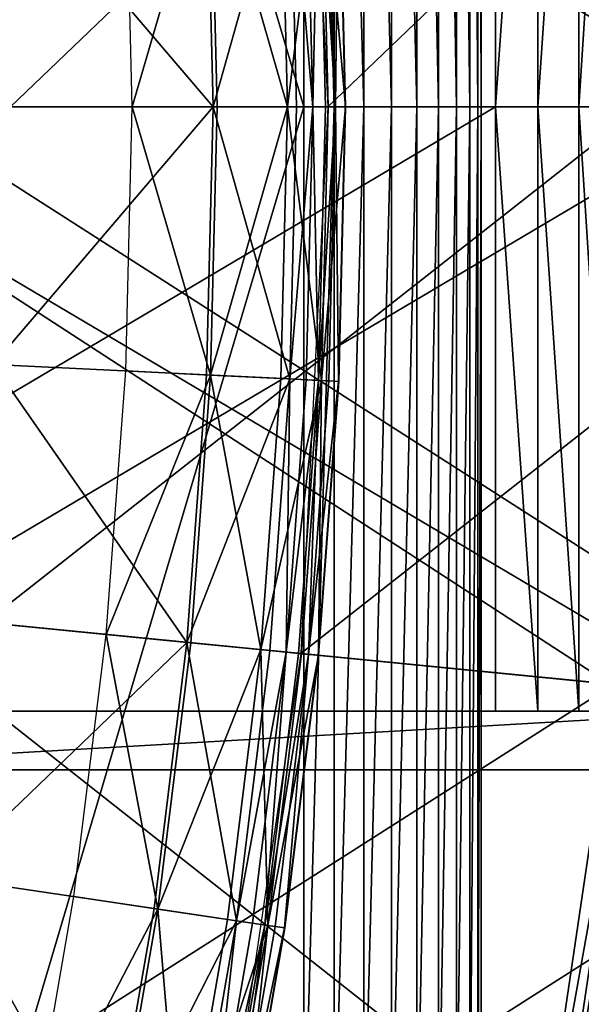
# Model space of a CAD drawing. Extents: x -3.87 to 3.87, y -3.87 to 3.87.
# Tile 105 of 115: x 3.16 to 3.49, y -0.54 to 0.05. Entities that reach past the tile are written whole.
import ezdxf

# ---------------------------------------------------------------- set-up
doc = ezdxf.new("R2010")
doc.units = 0
doc.layers.get('0').update_dxf_attribs({"linetype": 'CONTINUOUS'})

msp = doc.modelspace()

# ---------------------------------------------------------------- linework, layer by layer
for p in [(3.224031, 0.000004, 9.022295), (3.272552, 0.000004, 9.229347), (3.274958, 0.000004, 9.027666), (3.317056, 0.000004, 9.033573), (3.322507, 0.000004, 9.217014), (3.332265, 0.000004, 9.212923), (3.339752, 0.000004, 9.204885), (3.341281, 0.000003, 4.219625), (3.3415, 0.000004, 9.040556), (3.345892, 0.000004, 9.179029), (3.35161, 0.000004, 9.121477), (3.351836, 0.000004, 9.064547), (3.284946, -0.00001, 5.795587), (3.284946, -0.00001, 5.793452), (3.284946, -0.00001, 5.791705), (3.284946, -0.00001, 5.789958), (3.284946, -0.00001, 5.797915), (3.284946, -0.00002, 5.800244), (3.326875, -0.000009, 4.652831), (3.34508, -0.000009, 4.654688), (3.362775, -0.000009, 4.660906), (3.379424, -0.000009, 4.671297), (3.39452, -0.000009, 4.685544), (3.407605, -0.000009, 4.703214), (3.418281, -0.000009, 4.723771), (3.426225, -0.000009, 4.746588), (3.431194, -0.000009, 4.770976), (3.433038, -0.00001, 5.789958), (3.433038, -0.00001, 4.79619), (3.433038, -0.00001, 4.79619), (3.433038, -0.00001, 5.793452), (3.433038, -0.00001, 5.791705), (3.433038, -0.00001, 5.789958), (3.433038, -0.00001, 5.795587), (3.433038, -0.00001, 5.797915), (3.433038, -0.00002, 5.800244), (3.441689, -0.000009, 5.706805), (3.467012, -0.000009, 5.704944), (3.491627, -0.000009, 5.698714), (3.220134, -0.158236, 9.022295), (3.268597, -0.160617, 9.229347), (3.271, -0.160735, 9.027666), (3.313048, -0.162801, 9.033573), (3.318492, -0.163068, 9.217014), (3.328238, -0.163547, 9.212923), (3.335716, -0.163914, 9.204885), (3.337462, -0.164, 9.040556), (3.341848, -0.164215, 9.179029), (3.347559, -0.164496, 9.121477), (3.347785, -0.164507, 9.064547), (3.208483, -0.316096, 9.022295), (3.256771, -0.320852, 9.229347), (3.259165, -0.321087, 9.027666), (3.301061, -0.325214, 9.033573), (3.306485, -0.325748, 9.217014), (3.316196, -0.326705, 9.212923), (3.323646, -0.327438, 9.204885), (3.325153, -0.327496, 4.219625), (3.325387, -0.32761, 9.040556), (3.329756, -0.32804, 9.179029), (3.335447, -0.3286, 9.121477), (3.335672, -0.328623, 9.064547), (3.441689, -0.362065, 5.706805), (3.441689, -0.362065, 5.706805), (3.467012, -0.362065, 5.704944), (3.467012, -0.362065, 5.704944), (3.491627, -0.362065, 5.698714), (3.491627, -0.362065, 5.698714), (3.189114, -0.473195, 9.022295), (3.23711, -0.480315, 9.229347), (3.239489, -0.480668, 9.027666), (3.281133, -0.486845, 9.033573), (3.286524, -0.487645, 9.217014), (3.296176, -0.489077, 9.212923), (3.303582, -0.490175, 9.204885), (3.305312, -0.490432, 9.040556), (3.309655, -0.491076, 9.179029), (3.315312, -0.491915, 9.121477), (3.315535, -0.491948, 9.064547)]:
    msp.add_point(p)
for points in [[(3.433038, -0.00001, 5.797915), (3.433038, -0.00002, 5.800244), (3.433038, 0.659548, 5.800244)], [(3.433038, -0.00001, 5.797915), (3.433038, 0.659548, 5.800244), (3.433038, 0.652263, 5.797915)], [(3.433038, -0.00001, 5.795587), (3.433038, -0.00001, 5.797915), (3.433038, 0.652263, 5.797915)], [(3.433038, -0.00001, 5.795587), (3.433038, 0.652263, 5.797915), (3.433038, 0.647151, 5.795587)], [(3.433038, -0.00001, 5.793452), (3.433038, -0.00001, 5.795587), (3.433038, 0.647151, 5.795587)], [(3.433038, -0.00001, 5.793452), (3.433038, 0.647151, 5.795587), (3.433038, 0.643706, 5.793452)], [(3.433038, -0.00001, 5.791705), (3.433038, -0.00001, 5.793452), (3.433038, 0.643706, 5.793452)], [(3.433038, -0.00001, 5.791705), (3.433038, 0.643706, 5.793452), (3.433038, 0.641511, 5.791705)], [(3.136856, 0.640634, 4.652831), (3.136856, -0.000009, 4.652831), (3.326875, -0.000009, 4.652831)], [(3.136856, 0.640634, 4.652831), (3.326875, -0.000009, 4.652831), (3.326876, 0.640634, 4.652831)], [(3.326876, 0.640634, 4.652831), (3.326875, -0.000009, 4.652831), (3.34508, -0.000009, 4.654688)], [(3.326876, 0.640634, 4.652831), (3.34508, -0.000009, 4.654688), (3.34508, 0.640634, 4.654688)], [(3.34508, 0.640634, 4.654688), (3.34508, -0.000009, 4.654688), (3.362775, -0.000009, 4.660906)], [(3.34508, 0.640634, 4.654688), (3.362775, -0.000009, 4.660906), (3.362775, 0.640634, 4.660907)], [(3.362775, 0.640634, 4.660907), (3.362775, -0.000009, 4.660906), (3.379424, -0.000009, 4.671297)], [(3.362775, 0.640634, 4.660907), (3.379424, -0.000009, 4.671297), (3.379423, 0.640634, 4.671297)], [(3.379423, 0.640634, 4.671297), (3.379424, -0.000009, 4.671297), (3.39452, -0.000009, 4.685544)], [(3.379423, 0.640634, 4.671297), (3.39452, -0.000009, 4.685544), (3.39452, 0.640634, 4.685544)], [(3.39452, 0.640634, 4.685544), (3.39452, -0.000009, 4.685544), (3.407605, -0.000009, 4.703214)], [(3.39452, 0.640634, 4.685544), (3.407605, -0.000009, 4.703214), (3.407605, 0.640634, 4.703214)], [(3.407605, 0.640634, 4.703214), (3.407605, -0.000009, 4.703214), (3.418281, -0.000009, 4.723771)], [(3.407605, 0.640634, 4.703214), (3.418281, -0.000009, 4.723771), (3.418281, 0.640634, 4.723771)], [(3.418281, 0.640634, 4.723771), (3.418281, -0.000009, 4.723771), (3.426225, -0.000009, 4.746588)], [(3.418281, 0.640634, 4.723771), (3.426225, -0.000009, 4.746588), (3.426225, 0.640634, 4.746588)], [(3.426225, 0.640634, 4.746588), (3.426225, -0.000009, 4.746588), (3.431194, -0.000009, 4.770976)], [(3.426225, 0.640634, 4.746588), (3.431194, -0.000009, 4.770976), (3.431194, 0.640634, 4.770976)], [(3.431194, 0.640634, 4.770976), (3.431194, -0.000009, 4.770976), (3.433038, -0.00001, 4.79619)], [(3.431194, 0.640634, 4.770976), (3.433038, -0.00001, 4.79619), (3.433037, 0.640634, 4.79619)], [(3.433037, 0.640634, 4.79619), (3.433038, -0.00001, 4.79619), (3.433038, -0.00001, 5.789958)], [(3.433037, 0.640634, 4.79619), (3.433038, -0.00001, 5.789958), (3.433038, 0.640633, 5.789958)], [(3.433038, -0.00001, 5.789958), (3.433038, -0.00001, 5.791705), (3.433038, 0.641511, 5.791705)], [(3.433038, -0.00001, 5.789958), (3.433038, 0.641511, 5.791705), (3.433038, 0.640634, 5.789958)], [(2.977773, 0.397194, 4.996704), (2.977773, -0.000009, 4.996704), (3.589367, -0.000009, 4.996704)], [(2.977773, 0.397194, 4.996704), (3.589367, -0.000009, 4.996704), (3.589367, 0.397194, 4.996704)], [(3.341281, 0.000003, 4.219625), (3.724091, 0.366794, 4.219625), (3.325153, 0.327502, 4.219625)], [(3.341281, 0.000003, 4.219625), (3.742154, 0.000003, 4.219625), (3.724091, 0.366794, 4.219625)], [(2.830096, -0.000009, 5.706805), (2.830096, 0.362046, 5.706805), (3.441689, 0.362046, 5.706805)], [(2.830096, -0.000009, 5.706805), (3.441689, 0.362046, 5.706805), (3.441689, -0.000009, 5.706805)], [(2.977773, 0.362046, 5.56318), (2.977773, -0.000009, 5.56318), (3.589367, -0.000009, 5.56318)], [(2.977773, 0.362046, 5.56318), (3.589367, -0.000009, 5.56318), (3.589367, 0.362046, 5.56318)], [(2.977773, -0.000009, 5.56318), (2.977773, 0.362046, 5.56318), (3.589367, 0.362046, 5.56318)], [(2.977773, -0.000009, 5.56318), (3.589367, 0.362046, 5.56318), (3.589367, -0.000009, 5.56318)], [(3.467012, 0.362046, 5.704944), (3.467012, -0.000009, 5.704944), (3.441689, -0.000009, 5.706805)], [(3.467012, 0.362046, 5.704944), (3.441689, -0.000009, 5.706805), (3.441689, 0.362046, 5.706805)], [(3.491627, 0.362046, 5.698714), (3.491627, -0.000009, 5.698714), (3.467012, -0.000009, 5.704944)], [(3.491627, 0.362046, 5.698714), (3.467012, -0.000009, 5.704944), (3.467012, 0.362046, 5.704944)], [(3.514786, 0.362046, 5.688304), (3.514786, -0.000009, 5.688304), (3.491627, -0.000009, 5.698714)], [(3.514786, 0.362046, 5.688304), (3.491627, -0.000009, 5.698714), (3.491627, 0.362046, 5.698714)], [(3.657662, 0.000003, 4.599773), (3.640007, 0.358512, 4.599773), (3.065275, 0.301906, 4.599773)], [(3.151224, 0.000003, 8.880756), (3.512365, 0.346033, 8.880756), (3.136008, 0.308965, 8.880756)], [(3.151224, 0.000003, 8.880756), (3.529406, 0.000004, 8.880756), (3.512365, 0.346033, 8.880756)], [(3.657662, 0.000003, 4.599773), (3.065275, 0.301906, 4.599773), (3.080143, 0.000003, 4.599773)], [(3.140675, 0.15434, 9.262104), (3.272552, 0.000004, 9.229347), (3.268597, 0.160624, 9.229347)], [(3.271, 0.160742, 9.027666), (3.224031, 0.000004, 9.022295), (3.220134, 0.158243, 9.022295)], [(3.271, 0.160742, 9.027666), (3.274958, 0.000004, 9.027666), (3.224031, 0.000004, 9.022295)], [(3.318492, 0.163075, 9.217014), (3.268597, 0.160624, 9.229347), (3.272552, 0.000004, 9.229347)], [(3.271, 0.160742, 9.027666), (3.313048, 0.162808, 9.033573), (3.317056, 0.000004, 9.033573)], [(3.271, 0.160742, 9.027666), (3.317056, 0.000004, 9.033573), (3.274958, 0.000004, 9.027666)], [(3.318492, 0.163075, 9.217014), (3.272552, 0.000004, 9.229347), (3.322507, 0.000004, 9.217014)], [(3.337462, 0.164007, 9.040556), (3.317056, 0.000004, 9.033573), (3.313048, 0.162808, 9.033573)], [(3.337462, 0.164007, 9.040556), (3.3415, 0.000004, 9.040556), (3.317056, 0.000004, 9.033573)], [(3.318492, 0.163075, 9.217014), (3.332265, 0.000004, 9.212923), (3.328238, 0.163554, 9.212923)], [(3.318492, 0.163075, 9.217014), (3.322507, 0.000004, 9.217014), (3.332265, 0.000004, 9.212923)], [(3.335715, 0.163922, 9.204885), (3.328238, 0.163554, 9.212923), (3.332265, 0.000004, 9.212923)], [(3.335715, 0.163922, 9.204885), (3.332265, 0.000004, 9.212923), (3.339752, 0.000004, 9.204885)], [(3.335715, 0.163922, 9.204885), (3.345892, 0.000004, 9.179029), (3.341848, 0.164223, 9.179029)], [(3.335715, 0.163922, 9.204885), (3.339752, 0.000004, 9.204885), (3.345892, 0.000004, 9.179029)], [(3.337462, 0.164007, 9.040556), (3.347785, 0.164515, 9.064547), (3.351836, 0.000004, 9.064547)], [(3.337462, 0.164007, 9.040556), (3.351836, 0.000004, 9.064547), (3.3415, 0.000004, 9.040556)], [(3.347559, 0.164503, 9.121477), (3.341848, 0.164223, 9.179029), (3.345892, 0.000004, 9.179029)], [(3.347559, 0.164503, 9.121477), (3.345892, 0.000004, 9.179029), (3.35161, 0.000004, 9.121477)], [(3.347559, 0.164503, 9.121477), (3.351836, 0.000004, 9.064547), (3.347785, 0.164515, 9.064547)], [(3.347559, 0.164503, 9.121477), (3.35161, 0.000004, 9.121477), (3.351836, 0.000004, 9.064547)], [(3.140675, 0.15434, 9.262104), (3.144475, 0.000003, 9.262104), (3.272552, 0.000004, 9.229347)], [(3.640007, -0.358506, 4.599773), (3.080143, 0.000003, 4.599773), (3.065275, -0.3019, 4.599773)], [(3.640007, -0.358506, 4.599773), (3.657662, 0.000003, 4.599773), (3.080143, 0.000003, 4.599773)], [(3.136009, -0.308958, 8.880756), (3.512365, -0.346025, 8.880756), (3.529406, 0.000004, 8.880756)], [(3.136009, -0.308958, 8.880756), (3.529406, 0.000004, 8.880756), (3.151224, 0.000003, 8.880756)], [(3.140675, -0.154333, 9.262104), (3.268597, -0.160617, 9.229347), (3.272552, 0.000004, 9.229347)], [(3.140675, -0.154333, 9.262104), (3.272552, 0.000004, 9.229347), (3.144475, 0.000003, 9.262104)], [(3.271, -0.160735, 9.027666), (3.220134, -0.158236, 9.022295), (3.224031, 0.000004, 9.022295)], [(3.271, -0.160735, 9.027666), (3.224031, 0.000004, 9.022295), (3.274958, 0.000004, 9.027666)], [(3.318492, -0.163068, 9.217014), (3.272552, 0.000004, 9.229347), (3.268597, -0.160617, 9.229347)], [(3.271, -0.160735, 9.027666), (3.274958, 0.000004, 9.027666), (3.317056, 0.000004, 9.033573)], [(3.271, -0.160735, 9.027666), (3.317056, 0.000004, 9.033573), (3.313048, -0.162801, 9.033573)], [(3.318492, -0.163068, 9.217014), (3.322507, 0.000004, 9.217014), (3.272552, 0.000004, 9.229347)], [(3.337462, -0.164, 9.040556), (3.313048, -0.162801, 9.033573), (3.317056, 0.000004, 9.033573)], [(3.337462, -0.164, 9.040556), (3.317056, 0.000004, 9.033573), (3.3415, 0.000004, 9.040556)], [(3.318492, -0.163068, 9.217014), (3.328238, -0.163547, 9.212923), (3.332265, 0.000004, 9.212923)], [(3.318492, -0.163068, 9.217014), (3.332265, 0.000004, 9.212923), (3.322507, 0.000004, 9.217014)], [(3.325153, -0.327496, 4.219625), (3.724091, -0.366788, 4.219625), (3.742154, 0.000003, 4.219625)], [(3.325153, -0.327496, 4.219625), (3.742154, 0.000003, 4.219625), (3.341281, 0.000003, 4.219625)], [(3.335716, -0.163914, 9.204885), (3.332265, 0.000004, 9.212923), (3.328238, -0.163547, 9.212923)], [(3.335716, -0.163914, 9.204885), (3.339752, 0.000004, 9.204885), (3.332265, 0.000004, 9.212923)], [(3.335716, -0.163914, 9.204885), (3.341848, -0.164215, 9.179029), (3.345892, 0.000004, 9.179029)], [(3.335716, -0.163914, 9.204885), (3.345892, 0.000004, 9.179029), (3.339752, 0.000004, 9.204885)], [(3.337462, -0.164, 9.040556), (3.3415, 0.000004, 9.040556), (3.351836, 0.000004, 9.064547)], [(3.337462, -0.164, 9.040556), (3.351836, 0.000004, 9.064547), (3.347785, -0.164507, 9.064547)], [(3.347559, -0.164496, 9.121477), (3.345892, 0.000004, 9.179029), (3.341848, -0.164215, 9.179029)], [(3.347559, -0.164496, 9.121477), (3.35161, 0.000004, 9.121477), (3.345892, 0.000004, 9.179029)], [(3.347559, -0.164496, 9.121477), (3.347785, -0.164507, 9.064547), (3.351836, 0.000004, 9.064547)], [(3.347559, -0.164496, 9.121477), (3.351836, 0.000004, 9.064547), (3.35161, 0.000004, 9.121477)], [(2.830096, -0.362065, 5.706805), (2.830096, -0.000009, 5.706805), (3.441689, -0.000009, 5.706805)], [(2.830096, -0.362065, 5.706805), (3.441689, -0.000009, 5.706805), (3.441689, -0.362065, 5.706805)], [(2.977773, -0.000009, 5.56318), (2.977773, -0.362065, 5.56318), (3.589367, -0.362065, 5.56318)], [(2.977773, -0.000009, 5.56318), (3.589367, -0.362065, 5.56318), (3.589367, -0.000009, 5.56318)], [(2.977773, -0.362065, 5.56318), (2.977773, -0.000009, 5.56318), (3.589367, -0.000009, 5.56318)], [(2.977773, -0.362065, 5.56318), (3.589367, -0.000009, 5.56318), (3.589367, -0.362065, 5.56318)], [(2.977773, -0.000009, 4.996704), (2.977773, -0.397213, 4.996704), (3.589367, -0.397213, 4.996704)], [(2.977773, -0.000009, 4.996704), (3.589367, -0.397213, 4.996704), (3.589367, -0.000009, 4.996704)], [(3.136855, -0.00001, 5.793452), (3.284946, -0.00001, 5.793452), (3.284946, -0.00001, 5.795587)], [(3.136855, -0.00001, 5.793452), (3.284946, -0.00001, 5.795587), (3.136855, -0.00001, 5.795587)], [(3.136855, -0.00001, 5.795587), (3.284946, -0.00001, 5.795587), (3.284946, -0.00001, 5.797915)], [(3.136855, -0.00001, 5.795587), (3.284946, -0.00001, 5.797915), (3.136855, -0.00001, 5.797915)], [(3.136855, -0.00001, 5.797915), (3.284946, -0.00001, 5.797915), (3.284946, -0.00002, 5.800244)], [(3.136855, -0.00001, 5.797915), (3.284946, -0.00002, 5.800244), (3.136855, -0.00002, 5.800244)], [(3.136855, -0.00001, 5.791705), (3.284946, -0.00001, 5.791705), (3.284946, -0.00001, 5.793452)], [(3.136855, -0.00001, 5.791705), (3.284946, -0.00001, 5.793452), (3.136855, -0.00001, 5.793452)], [(3.136855, -0.00001, 5.789958), (3.284946, -0.00001, 5.789958), (3.284946, -0.00001, 5.791705)], [(3.136855, -0.00001, 5.789958), (3.284946, -0.00001, 5.791705), (3.136855, -0.00001, 5.791705)], [(3.136856, -0.640653, 4.652831), (3.326876, -0.640653, 4.652831), (3.326875, -0.000009, 4.652831)], [(3.136856, -0.640653, 4.652831), (3.326875, -0.000009, 4.652831), (3.136856, -0.000009, 4.652831)], [(3.284946, -0.00001, 5.797915), (3.433038, -0.00001, 5.797915), (3.433038, -0.00002, 5.800244)], [(3.284946, -0.00001, 5.797915), (3.433038, -0.00002, 5.800244), (3.284946, -0.00002, 5.800244)], [(3.284946, -0.00001, 5.791705), (3.433038, -0.00001, 5.791705), (3.433038, -0.00001, 5.793452)], [(3.284946, -0.00001, 5.791705), (3.433038, -0.00001, 5.793452), (3.284946, -0.00001, 5.793452)], [(3.284946, -0.00001, 5.795587), (3.433038, -0.00001, 5.795587), (3.433038, -0.00001, 5.797915)], [(3.284946, -0.00001, 5.795587), (3.433038, -0.00001, 5.797915), (3.284946, -0.00001, 5.797915)], [(3.284946, -0.00001, 5.793452), (3.433038, -0.00001, 5.793452), (3.433038, -0.00001, 5.795587)], [(3.284946, -0.00001, 5.793452), (3.433038, -0.00001, 5.795587), (3.284946, -0.00001, 5.795587)], [(3.284946, -0.00001, 5.789958), (3.433038, -0.00001, 5.789958), (3.433038, -0.00001, 5.791705)], [(3.284946, -0.00001, 5.789958), (3.433038, -0.00001, 5.791705), (3.284946, -0.00001, 5.791705)], [(3.326876, -0.640653, 4.652831), (3.34508, -0.000009, 4.654688), (3.326875, -0.000009, 4.652831)], [(3.326876, -0.640653, 4.652831), (3.345079, -0.640653, 4.654688), (3.34508, -0.000009, 4.654688)], [(3.345079, -0.640653, 4.654688), (3.362775, -0.640652, 4.660906), (3.362775, -0.000009, 4.660906)], [(3.345079, -0.640653, 4.654688), (3.362775, -0.000009, 4.660906), (3.34508, -0.000009, 4.654688)], [(3.362775, -0.640652, 4.660906), (3.379423, -0.640653, 4.671297), (3.379424, -0.000009, 4.671297)], [(3.362775, -0.640652, 4.660906), (3.379424, -0.000009, 4.671297), (3.362775, -0.000009, 4.660906)], [(3.379423, -0.640653, 4.671297), (3.394519, -0.640653, 4.685544), (3.39452, -0.000009, 4.685544)], [(3.379423, -0.640653, 4.671297), (3.39452, -0.000009, 4.685544), (3.379424, -0.000009, 4.671297)], [(3.394519, -0.640653, 4.685544), (3.407605, -0.640652, 4.703214), (3.407605, -0.000009, 4.703214)], [(3.394519, -0.640653, 4.685544), (3.407605, -0.000009, 4.703214), (3.39452, -0.000009, 4.685544)], [(3.407605, -0.640652, 4.703214), (3.418281, -0.640653, 4.723771), (3.418281, -0.000009, 4.723771)], [(3.407605, -0.640652, 4.703214), (3.418281, -0.000009, 4.723771), (3.407605, -0.000009, 4.703214)], [(3.418281, -0.640653, 4.723771), (3.426224, -0.640653, 4.746588), (3.426225, -0.000009, 4.746588)], [(3.418281, -0.640653, 4.723771), (3.426225, -0.000009, 4.746588), (3.418281, -0.000009, 4.723771)], [(3.426224, -0.640653, 4.746588), (3.431194, -0.640653, 4.770976), (3.431194, -0.000009, 4.770976)], [(3.426224, -0.640653, 4.746588), (3.431194, -0.000009, 4.770976), (3.426225, -0.000009, 4.746588)], [(3.431194, -0.640653, 4.770976), (3.433038, -0.00001, 4.79619), (3.431194, -0.000009, 4.770976)], [(3.431194, -0.640653, 4.770976), (3.433037, -0.640653, 4.79619), (3.433038, -0.00001, 4.79619)], [(3.433037, -0.640653, 4.79619), (3.433037, -0.640653, 5.789958), (3.433038, -0.00001, 5.789958)], [(3.433037, -0.640653, 4.79619), (3.433038, -0.00001, 5.789958), (3.433038, -0.00001, 4.79619)], [(3.433038, -0.00001, 5.797915), (3.433038, -0.652283, 5.797915), (3.433038, -0.659568, 5.800244)], [(3.433038, -0.00001, 5.797915), (3.433038, -0.659568, 5.800244), (3.433038, -0.00002, 5.800244)], [(3.433038, -0.00001, 5.791705), (3.433038, -0.641531, 5.791705), (3.433038, -0.643725, 5.793452)], [(3.433038, -0.00001, 5.791705), (3.433038, -0.643725, 5.793452), (3.433038, -0.00001, 5.793452)], [(3.433038, -0.00001, 5.795587), (3.433038, -0.64717, 5.795587), (3.433038, -0.652283, 5.797915)], [(3.433038, -0.00001, 5.795587), (3.433038, -0.652283, 5.797915), (3.433038, -0.00001, 5.797915)], [(3.433038, -0.00001, 5.793452), (3.433038, -0.643725, 5.793452), (3.433038, -0.64717, 5.795587)], [(3.433038, -0.00001, 5.793452), (3.433038, -0.64717, 5.795587), (3.433038, -0.00001, 5.795587)], [(3.433038, -0.00001, 5.789958), (3.433038, -0.640653, 5.789958), (3.433038, -0.641531, 5.791705)], [(3.433038, -0.00001, 5.789958), (3.433038, -0.641531, 5.791705), (3.433038, -0.00001, 5.791705)], [(3.467012, -0.362065, 5.704944), (3.441689, -0.362065, 5.706805), (3.441689, -0.000009, 5.706805)], [(3.467012, -0.362065, 5.704944), (3.441689, -0.000009, 5.706805), (3.467012, -0.000009, 5.704944)], [(3.491627, -0.362065, 5.698714), (3.467012, -0.362065, 5.704944), (3.467012, -0.000009, 5.704944)], [(3.491627, -0.362065, 5.698714), (3.467012, -0.000009, 5.704944), (3.491627, -0.000009, 5.698714)], [(3.514786, -0.362065, 5.688304), (3.491627, -0.362065, 5.698714), (3.491627, -0.000009, 5.698714)], [(3.514786, -0.362065, 5.688304), (3.491627, -0.000009, 5.698714), (3.514786, -0.000009, 5.688304)], [(3.140675, -0.154333, 9.262104), (3.129312, -0.308298, 9.262104), (3.256771, -0.320852, 9.229347)], [(3.140675, -0.154333, 9.262104), (3.256771, -0.320852, 9.229347), (3.268597, -0.160617, 9.229347)], [(3.271, -0.160735, 9.027666), (3.208483, -0.316096, 9.022295), (3.220134, -0.158236, 9.022295)], [(3.271, -0.160735, 9.027666), (3.259165, -0.321087, 9.027666), (3.208483, -0.316096, 9.022295)], [(3.318492, -0.163068, 9.217014), (3.268597, -0.160617, 9.229347), (3.256771, -0.320852, 9.229347)], [(3.318492, -0.163068, 9.217014), (3.256771, -0.320852, 9.229347), (3.306485, -0.325748, 9.217014)], [(3.271, -0.160735, 9.027666), (3.301061, -0.325214, 9.033573), (3.259165, -0.321087, 9.027666)], [(3.271, -0.160735, 9.027666), (3.313048, -0.162801, 9.033573), (3.301061, -0.325214, 9.033573)], [(3.337462, -0.164, 9.040556), (3.301061, -0.325214, 9.033573), (3.313048, -0.162801, 9.033573)], [(3.337462, -0.164, 9.040556), (3.325387, -0.32761, 9.040556), (3.301061, -0.325214, 9.033573)], [(3.318492, -0.163068, 9.217014), (3.306485, -0.325748, 9.217014), (3.316196, -0.326705, 9.212923)], [(3.318492, -0.163068, 9.217014), (3.316196, -0.326705, 9.212923), (3.328238, -0.163547, 9.212923)], [(3.335716, -0.163914, 9.204885), (3.328238, -0.163547, 9.212923), (3.316196, -0.326705, 9.212923)], [(3.335716, -0.163914, 9.204885), (3.316196, -0.326705, 9.212923), (3.323646, -0.327438, 9.204885)], [(3.335716, -0.163914, 9.204885), (3.323646, -0.327438, 9.204885), (3.329756, -0.32804, 9.179029)], [(3.337462, -0.164, 9.040556), (3.335672, -0.328623, 9.064547), (3.325387, -0.32761, 9.040556)], [(3.335716, -0.163914, 9.204885), (3.329756, -0.32804, 9.179029), (3.341848, -0.164215, 9.179029)], [(3.347559, -0.164496, 9.121477), (3.341848, -0.164215, 9.179029), (3.329756, -0.32804, 9.179029)], [(3.347559, -0.164496, 9.121477), (3.329756, -0.32804, 9.179029), (3.335447, -0.3286, 9.121477)], [(3.347559, -0.164496, 9.121477), (3.335447, -0.3286, 9.121477), (3.335672, -0.328623, 9.064547)], [(3.337462, -0.164, 9.040556), (3.347785, -0.164507, 9.064547), (3.335672, -0.328623, 9.064547)], [(3.347559, -0.164496, 9.121477), (3.335672, -0.328623, 9.064547), (3.347785, -0.164507, 9.064547)], [(3.587382, -0.713571, 4.599773), (3.065275, -0.3019, 4.599773), (3.020959, -0.600903, 4.599773)], [(3.587382, -0.713571, 4.599773), (3.640007, -0.358506, 4.599773), (3.065275, -0.3019, 4.599773)], [(3.090657, -0.614951, 8.880756), (3.512365, -0.346025, 8.880756), (3.136009, -0.308958, 8.880756)], [(3.11042, -0.461522, 9.262104), (3.256771, -0.320852, 9.229347), (3.129312, -0.308298, 9.262104)], [(3.239489, -0.480668, 9.027666), (3.189114, -0.473195, 9.022295), (3.208483, -0.316096, 9.022295)], [(3.239489, -0.480668, 9.027666), (3.208483, -0.316096, 9.022295), (3.259165, -0.321087, 9.027666)], [(3.11042, -0.461522, 9.262104), (3.23711, -0.480315, 9.229347), (3.256771, -0.320852, 9.229347)], [(3.286524, -0.487645, 9.217014), (3.256771, -0.320852, 9.229347), (3.23711, -0.480315, 9.229347)], [(3.239489, -0.480668, 9.027666), (3.259165, -0.321087, 9.027666), (3.301061, -0.325214, 9.033573)], [(3.286524, -0.487645, 9.217014), (3.306485, -0.325748, 9.217014), (3.256771, -0.320852, 9.229347)], [(3.239489, -0.480668, 9.027666), (3.301061, -0.325214, 9.033573), (3.281133, -0.486845, 9.033573)], [(3.27708, -0.651849, 4.219625), (3.724091, -0.366788, 4.219625), (3.325153, -0.327496, 4.219625)], [(3.305312, -0.490432, 9.040556), (3.281133, -0.486845, 9.033573), (3.301061, -0.325214, 9.033573)], [(3.286524, -0.487645, 9.217014), (3.316196, -0.326705, 9.212923), (3.306485, -0.325748, 9.217014)], [(3.286524, -0.487645, 9.217014), (3.296176, -0.489077, 9.212923), (3.316196, -0.326705, 9.212923)], [(3.303582, -0.490175, 9.204885), (3.316196, -0.326705, 9.212923), (3.296176, -0.489077, 9.212923)], [(3.305312, -0.490432, 9.040556), (3.301061, -0.325214, 9.033573), (3.325387, -0.32761, 9.040556)], [(3.303582, -0.490175, 9.204885), (3.323646, -0.327438, 9.204885), (3.316196, -0.326705, 9.212923)], [(3.303582, -0.490175, 9.204885), (3.329756, -0.32804, 9.179029), (3.323646, -0.327438, 9.204885)], [(3.303582, -0.490175, 9.204885), (3.309655, -0.491076, 9.179029), (3.329756, -0.32804, 9.179029)], [(3.305312, -0.490432, 9.040556), (3.325387, -0.32761, 9.040556), (3.335672, -0.328623, 9.064547)], [(3.305312, -0.490432, 9.040556), (3.335672, -0.328623, 9.064547), (3.315535, -0.491948, 9.064547)], [(3.315312, -0.491915, 9.121477), (3.329756, -0.32804, 9.179029), (3.309655, -0.491076, 9.179029)], [(3.315312, -0.491915, 9.121477), (3.335447, -0.3286, 9.121477), (3.329756, -0.32804, 9.179029)], [(3.315312, -0.491915, 9.121477), (3.335672, -0.328623, 9.064547), (3.335447, -0.3286, 9.121477)], [(3.315312, -0.491915, 9.121477), (3.315535, -0.491948, 9.064547), (3.335672, -0.328623, 9.064547)], [(3.090657, -0.614951, 8.880756), (3.461572, -0.68873, 8.880756), (3.512365, -0.346025, 8.880756)], [(3.461573, -0.68873, 8.880756), (3.512368, -0.346026, 9.182608), (3.512366, -0.346025, 8.880756)], [(3.461573, -0.68873, 8.880756), (3.461576, -0.688731, 9.182608), (3.512368, -0.346026, 9.182608)], [(3.461574, -0.688731, 9.182608), (3.523022, -0.347075, 9.18961), (3.512366, -0.346025, 9.182608)], [(3.461574, -0.688731, 9.182608), (3.472074, -0.690819, 9.18961), (3.523022, -0.347075, 9.18961)], [(3.472074, -0.690819, 9.18961), (3.529341, -0.347697, 9.191612), (3.523022, -0.347075, 9.18961)], [(3.472074, -0.690819, 9.18961), (3.478302, -0.692058, 9.191612), (3.529341, -0.347697, 9.191612)], [(3.478302, -0.692058, 9.191612), (3.84296, -0.378586, 9.191612), (3.529341, -0.347697, 9.191612)], [(2.855419, -0.362065, 5.704944), (2.830096, -0.362065, 5.706805), (3.441689, -0.362065, 5.706805)], [(2.855419, -0.362065, 5.704944), (2.830096, -0.362065, 5.706805), (3.441689, -0.362065, 5.706805)], [(2.855419, -0.362065, 5.704944), (3.441689, -0.362065, 5.706805), (3.467012, -0.362065, 5.704944)], [(2.880034, -0.362065, 5.698714), (2.855419, -0.362065, 5.704944), (3.467012, -0.362065, 5.704944)], [(2.855419, -0.362065, 5.704944), (3.441689, -0.362065, 5.706805), (3.467012, -0.362065, 5.704944)], [(2.880034, -0.362065, 5.698714), (2.855419, -0.362065, 5.704944), (3.467012, -0.362065, 5.704944)], [(2.903193, -0.362065, 5.688304), (2.880034, -0.362065, 5.698714), (3.491627, -0.362065, 5.698714)], [(2.880034, -0.362065, 5.698714), (3.467012, -0.362065, 5.704944), (3.491627, -0.362065, 5.698714)], [(2.903193, -0.362065, 5.688304), (2.880034, -0.362065, 5.698714), (3.491627, -0.362065, 5.698714)], [(2.880034, -0.362065, 5.698714), (3.467012, -0.362065, 5.704944), (3.491627, -0.362065, 5.698714)], [(2.903193, -0.362065, 5.688304), (3.491627, -0.362065, 5.698714), (3.514786, -0.362065, 5.688304)], [(2.924193, -0.362065, 5.674032), (2.903193, -0.362065, 5.688304), (3.514786, -0.362065, 5.688304)], [(2.903193, -0.362065, 5.688304), (3.491627, -0.362065, 5.698714), (3.514786, -0.362065, 5.688304)], [(2.924193, -0.362065, 5.674032), (2.903193, -0.362065, 5.688304), (3.514786, -0.362065, 5.688304)], [(2.942395, -0.362065, 5.656329), (2.924193, -0.362065, 5.674032), (3.535786, -0.362065, 5.674032)], [(2.924193, -0.362065, 5.674032), (3.514786, -0.362065, 5.688304), (3.535786, -0.362065, 5.674032)], [(2.924193, -0.362065, 5.674032), (3.514786, -0.362065, 5.688304), (3.535786, -0.362065, 5.674032)], [(2.942395, -0.362065, 5.656329), (2.924193, -0.362065, 5.674032), (3.535786, -0.362065, 5.674032)], [(2.942395, -0.362065, 5.656329), (3.535786, -0.362065, 5.674032), (3.553989, -0.362065, 5.656329)], [(2.957247, -0.362065, 5.635734), (2.942395, -0.362065, 5.656329), (3.553989, -0.362065, 5.656329)], [(2.957247, -0.362065, 5.635734), (2.942395, -0.362065, 5.656329), (3.553989, -0.362065, 5.656329)], [(2.942395, -0.362065, 5.656329), (3.535786, -0.362065, 5.674032), (3.553989, -0.362065, 5.656329)], [(2.957247, -0.362065, 5.635734), (3.553989, -0.362065, 5.656329), (3.56884, -0.362065, 5.635734)], [(2.968297, -0.362065, 5.612874), (2.957247, -0.362065, 5.635734), (3.56884, -0.362065, 5.635734)], [(2.968297, -0.362065, 5.612874), (2.957247, -0.362065, 5.635734), (3.56884, -0.362065, 5.635734)], [(2.957247, -0.362065, 5.635734), (3.553989, -0.362065, 5.656329), (3.56884, -0.362065, 5.635734)], [(2.975209, -0.362065, 5.588441), (2.968297, -0.362065, 5.612874), (3.57989, -0.362065, 5.612874)], [(2.968297, -0.362065, 5.612874), (3.56884, -0.362065, 5.635734), (3.57989, -0.362065, 5.612874)], [(2.975209, -0.362065, 5.588441), (2.968297, -0.362065, 5.612874), (3.57989, -0.362065, 5.612874)], [(2.968297, -0.362065, 5.612874), (3.56884, -0.362065, 5.635734), (3.57989, -0.362065, 5.612874)], [(2.975209, -0.362065, 5.588441), (3.57989, -0.362065, 5.612874), (3.586802, -0.362065, 5.588441)], [(2.977773, -0.362065, 5.56318), (2.975209, -0.362065, 5.588441), (3.586802, -0.362065, 5.588441)], [(2.975209, -0.362065, 5.588441), (3.57989, -0.362065, 5.612874), (3.586802, -0.362065, 5.588441)], [(2.977773, -0.362065, 5.56318), (2.975209, -0.362065, 5.588441), (3.586802, -0.362065, 5.588441)], [(2.977773, -0.397213, 4.996704), (2.977773, -0.362065, 5.56318), (3.589367, -0.362065, 5.56318)], [(2.977773, -0.397213, 4.996704), (3.589367, -0.362065, 5.56318), (3.589367, -0.397213, 4.996704)], [(2.977773, -0.362065, 5.56318), (3.586802, -0.362065, 5.588441), (3.589367, -0.362065, 5.56318)], [(2.977773, -0.397213, 4.996704), (2.977773, -0.362065, 5.56318), (3.589366, -0.362065, 5.56318)], [(2.977773, -0.397213, 4.996704), (3.589366, -0.362065, 5.56318), (3.589366, -0.397213, 4.996704)], [(2.977773, -0.362065, 5.56318), (3.586802, -0.362065, 5.588441), (3.589367, -0.362065, 5.56318)], [(1.087242, -0.441184, 4.643107), (1.114588, -0.366053, 4.643107), (3.508225, -1.237265, 4.643107)], [(3.48088, -1.312397, 7.239488), (1.114588, -0.366053, 7.239488), (1.087242, -0.441185, 7.239488)], [(1.114588, -0.366053, 7.239488), (3.508225, -1.237266, 7.239488), (3.508225, -1.237265, 4.643107)], [(1.114588, -0.366053, 7.239488), (3.508225, -1.237265, 4.643107), (1.114588, -0.366053, 4.643107)], [(3.48088, -1.312397, 7.239488), (3.508225, -1.237266, 7.239488), (1.114588, -0.366053, 7.239488)], [(3.27708, -0.651849, 4.219625), (3.67025, -0.730055, 4.219625), (3.724091, -0.366788, 4.219625)], [(3.478302, -0.692058, 9.191612), (3.787386, -0.753538, 9.191612), (3.84296, -0.378586, 9.191612)], [(3.48088, -1.312397, 7.239488), (1.087242, -0.441185, 7.239488), (1.087242, -0.441184, 4.643107)], [(3.48088, -1.312397, 7.239488), (1.087242, -0.441184, 4.643107), (3.48088, -1.312397, 4.643107)], [(1.087242, -0.441184, 4.643107), (3.508225, -1.237265, 4.643107), (3.48088, -1.312397, 4.643107)], [(3.11042, -0.461522, 9.262104), (3.084038, -0.613634, 9.262104), (3.209654, -0.638621, 9.229347)], [(3.11042, -0.461522, 9.262104), (3.209654, -0.638621, 9.229347), (3.23711, -0.480315, 9.229347)], [(3.239489, -0.480668, 9.027666), (3.162064, -0.629155, 9.022295), (3.189114, -0.473195, 9.022295)], [(3.239489, -0.480668, 9.027666), (3.212013, -0.63909, 9.027666), (3.162064, -0.629155, 9.022295)], [(3.286524, -0.487645, 9.217014), (3.23711, -0.480315, 9.229347), (3.209654, -0.638621, 9.229347)], [(3.239489, -0.480668, 9.027666), (3.253303, -0.647303, 9.033573), (3.212013, -0.63909, 9.027666)], [(3.239489, -0.480668, 9.027666), (3.281133, -0.486845, 9.033573), (3.253303, -0.647303, 9.033573)], [(3.286524, -0.487645, 9.217014), (3.209654, -0.638621, 9.229347), (3.258649, -0.648367, 9.217014)], [(3.305312, -0.490432, 9.040556), (3.253303, -0.647303, 9.033573), (3.281133, -0.486845, 9.033573)], [(3.286524, -0.487645, 9.217014), (3.258649, -0.648367, 9.217014), (3.26822, -0.65027, 9.212923)], [(3.286524, -0.487645, 9.217014), (3.26822, -0.65027, 9.212923), (3.296176, -0.489077, 9.212923)], [(3.303582, -0.490175, 9.204885), (3.296176, -0.489077, 9.212923), (3.26822, -0.65027, 9.212923)], [(3.305312, -0.490432, 9.040556), (3.277277, -0.652072, 9.040556), (3.253303, -0.647303, 9.033573)], [(3.303582, -0.490175, 9.204885), (3.26822, -0.65027, 9.212923), (3.275562, -0.651731, 9.204885)], [(3.303582, -0.490175, 9.204885), (3.275562, -0.651731, 9.204885), (3.281584, -0.652929, 9.179029)], [(3.305312, -0.490432, 9.040556), (3.287414, -0.654088, 9.064547), (3.277277, -0.652072, 9.040556)], [(3.303582, -0.490175, 9.204885), (3.281584, -0.652929, 9.179029), (3.309655, -0.491076, 9.179029)], [(3.315312, -0.491915, 9.121477), (3.309655, -0.491076, 9.179029), (3.281584, -0.652929, 9.179029)], [(3.315312, -0.491915, 9.121477), (3.281584, -0.652929, 9.179029), (3.287193, -0.654044, 9.121477)], [(3.315312, -0.491915, 9.121477), (3.287193, -0.654044, 9.121477), (3.287414, -0.654088, 9.064547)], [(3.305312, -0.490432, 9.040556), (3.315535, -0.491948, 9.064547), (3.287414, -0.654088, 9.064547)], [(3.315312, -0.491915, 9.121477), (3.287414, -0.654088, 9.064547), (3.315535, -0.491948, 9.064547)]]:
    msp.add_3dface(points)

doc.saveas('drawing.dxf')
